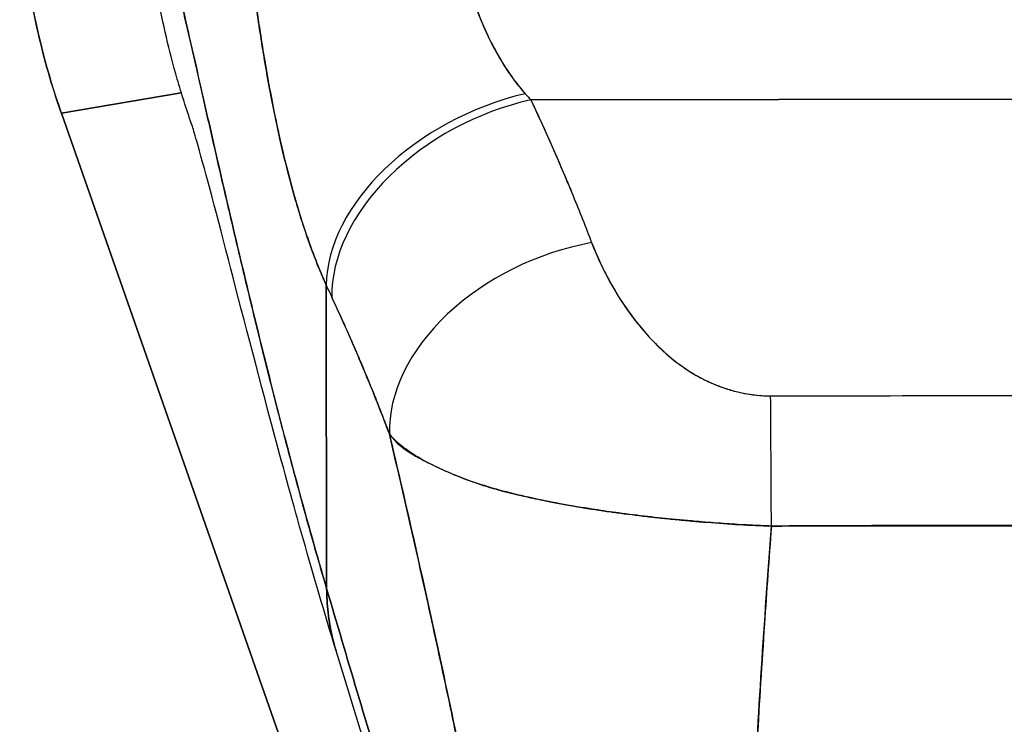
# Model space of a CAD drawing. Extents: x 807 to 1172, y 30 to 260.
# Tile 63 of 214: x 913.994 to 914.919, y 166.657 to 167.32. Entities that reach past the tile are written whole.
import ezdxf

# ---------------------------------------------------------------- set-up
doc = ezdxf.new("R2010")
doc.units = 0
doc.header["$LTSCALE"] = 4
doc.header["$MEASUREMENT"] = 0
doc.layers.get('0').update_dxf_attribs({"linetype": 'CONTINUOUS'})

msp = doc.modelspace()

# ---------------------------------------------------------------- linework, layer by layer
for p, q in [((914.1457, 167.25125), (914.0329, 167.23208)), ((914.0329, 167.23208), (914.1457, 167.25125)), ((914.47436, 167.24448), (915.4671, 167.24574)), ((915.4671, 167.24574), (914.47436, 167.24448)), ((914.0329, 167.23208), (914.03246, 167.23334)), ((914.0329, 167.23208), (914.52339, 165.8307)), ((914.52339, 165.8307), (914.0329, 167.23208)), ((914.5248, 167.12759), (914.52479, 167.12759)), ((914.52479, 167.12759), (914.5248, 167.12759)), ((914.52617, 167.12409), (914.52616, 167.12409)), ((914.5288, 167.11733), (914.52879, 167.11733)), ((914.52879, 167.11733), (914.5288, 167.11733)), ((914.52908, 167.11658), (914.52907, 167.11658)), ((914.53041, 167.11311), (914.53042, 167.11311)), ((914.53446, 167.10285), (914.53453, 167.10285)), ((914.53477, 167.10211), (914.53485, 167.10211)), ((914.53485, 167.10211), (914.53477, 167.10211)), ((914.53667, 167.09789), (914.53658, 167.09789)), ((914.28234, 166.78502), (914.28197, 167.07028)), ((914.28197, 167.07028), (914.28234, 166.78502)), ((914.59701, 167.01002), (914.59701, 167.01002)), ((914.61672, 166.99392), (914.61672, 166.99387)), ((914.61672, 166.99387), (914.61672, 166.99392)), ((914.84919, 166.8441), (914.84919, 166.84434)), ((914.84919, 166.84434), (914.84919, 166.8441)), ((914.861, 166.8441), (914.861, 166.84436)), ((914.87281, 166.84437), (914.87281, 166.84409))]:
    msp.add_line(p, q)
msp.add_arc((914.97011, 167.73642), 0.50791, 255.38487, 255.38498)
for centre, major_axis, ratio, start_param, end_param in [((914.68085, 167.4608), (0.11535, -0.67876), 0.997956, 4.543675, 4.881103), ((914.46919, 167.11341), (-0.17937, -0.0811), 0.661582, 4.422654, 5.988393), ((914.46919, 167.11341), (-0.17937, -0.0811), 0.661582, 4.422654, 5.988393), ((914.43864, 167.42634), (0.13765, -0.23895), 0.281199, 5.366156, 5.401864), ((914.43847, 167.42623), (0.13774, -0.23885), 0.280646, 5.36602, 5.401732), ((914.47454, 167.10176), (-0.17839, -0.08322), 0.690457, 4.401738, 5.98046), ((914.47454, 167.10176), (-0.17839, -0.08322), 0.690457, 4.40174, 5.980461), ((914.53168, 166.96756), (-0.18393, -0.07014), 0.701391, 4.452002, 6.04095), ((914.53168, 166.96756), (-0.18393, -0.07014), 0.701391, 4.452002, 6.040951), ((914.25052, 167.36009), (0.11944, -0.41175), 0.158708, 5.446146, 5.485252), ((914.25051, 167.36004), (-0.11943, 0.41167), 0.158692, 2.304552, 2.343665), ((914.69999, 166.82356), (-0.00083, 0.19685), 0.003078, 4.815554, 5.523418), ((914.69999, 166.82356), (0.00083, -0.19685), 0.003077, 1.673961, 2.381825), ((914.97121, 166.86491), (-0.08071, -0.0001), 0.999084, 0.256191, 0.259895), ((914.97121, 166.86441), (-0.0689, -0.00009), 0.999084, 0.293864, 0.298342), ((914.97121, 166.86441), (-0.0689, -0.00009), 0.999084, 0.293864, 0.298342), ((914.97122, 166.86115), (-0.06025, -0.00008), 0.999084, 0.280947, 0.286089), ((914.97122, 166.86115), (-0.06025, -0.00008), 0.999084, 0.280947, 0.286089)]:
    msp.add_ellipse(centre, major_axis=major_axis, ratio=ratio, start_param=start_param, end_param=end_param)
for points, knots in [([(914.28234, 166.78502), (914.27754, 166.80131), (914.27282, 166.81773), (914.26817, 166.83425), (914.26352, 166.85077), (914.25895, 166.86738), (914.25444, 166.88405), (914.24993, 166.90072), (914.2455, 166.91744), (914.24114, 166.93419), (914.23678, 166.95095), (914.23249, 166.96772), (914.22827, 166.98447), (914.22405, 167.00122), (914.21991, 167.01795), (914.21583, 167.03461), (914.21176, 167.05128), (914.20776, 167.06788), (914.20383, 167.08436), (914.1999, 167.10085), (914.19604, 167.11722), (914.19225, 167.13343), (914.18847, 167.14963), (914.18475, 167.16567), (914.18111, 167.1815), (914.17747, 167.19732), (914.1739, 167.21293), (914.17041, 167.22825), (914.16691, 167.24358), (914.16349, 167.25863), (914.16013, 167.27335), (914.15678, 167.28807), (914.1535, 167.30245), (914.1503, 167.31643), (914.14709, 167.33042), (914.14395, 167.344), (914.14089, 167.35712), (914.13783, 167.37024), (914.13484, 167.3829), (914.13192, 167.39503), (914.12901, 167.40716), (914.12616, 167.41876), (914.12339, 167.42977), (914.12062, 167.44077), (914.11792, 167.45117), (914.11529, 167.46091), (914.11382, 167.46638), (914.11237, 167.47163), (914.11094, 167.47666)], [0, 0, 0, 0, 0.06426, 0.06426, 0.06426, 0.128523, 0.128523, 0.128523, 0.192785, 0.192785, 0.192785, 0.257047, 0.257047, 0.257047, 0.321309, 0.321309, 0.321309, 0.385571, 0.385571, 0.385571, 0.449834, 0.449834, 0.449834, 0.514096, 0.514096, 0.514096, 0.578358, 0.578358, 0.578358, 0.64262, 0.64262, 0.64262, 0.706882, 0.706882, 0.706882, 0.771145, 0.771145, 0.771145, 0.835407, 0.835407, 0.835407, 0.899669, 0.899669, 0.899669, 0.963931, 0.963931, 0.963931, 1, 1, 1, 1]), ([(914.15539, 167.22176), (914.15037, 167.23607), (914.14588, 167.25023), (914.14188, 167.26409), (914.14139, 167.26577), (914.14092, 167.26745), (914.14044, 167.26913), (914.13297, 167.29572), (914.12728, 167.3212), (914.12292, 167.34602), (914.12113, 167.35615), (914.11958, 167.36617), (914.11822, 167.3761), (914.11638, 167.38964), (914.11491, 167.40303), (914.1138, 167.41606), (914.11197, 167.43749), (914.11111, 167.45798), (914.11094, 167.47666)], [0.8190453, 0.8190453, 0.8190453, 0.8190453, 0.8461538, 0.8461538, 0.8461538, 0.8494491, 0.8494491, 0.8494491, 0.9017388, 0.9017388, 0.9017388, 0.9230769, 0.9230769, 0.9230769, 0.9521732, 0.9521732, 0.9521732, 1, 1, 1, 1]), ([(914.11094, 167.47666), (914.11589, 167.45922), (914.12112, 167.43911), (914.12662, 167.41683), (914.13212, 167.39455), (914.13789, 167.37012), (914.14394, 167.34401), (914.14999, 167.31791), (914.15631, 167.29013), (914.16291, 167.26116), (914.16951, 167.23218), (914.17638, 167.20199), (914.18352, 167.17103), (914.19067, 167.14007), (914.19809, 167.10833), (914.20578, 167.07619), (914.21347, 167.04405), (914.22143, 167.01151), (914.22967, 166.97892), (914.2379, 166.94633), (914.24641, 166.91368), (914.25519, 166.88126), (914.26397, 166.84887), (914.27302, 166.8167), (914.28234, 166.78502)], [0, 0, 0, 0, 0.125007, 0.125007, 0.125007, 0.250015, 0.250015, 0.250015, 0.375022, 0.375022, 0.375022, 0.50003, 0.50003, 0.50003, 0.625037, 0.625037, 0.625037, 0.750045, 0.750045, 0.750045, 0.875052, 0.875052, 0.875052, 1, 1, 1, 1]), ([(914.03246, 167.23334), (914.02393, 167.25772), (914.01677, 167.28257), (914.01103, 167.30773), (914.00528, 167.33289), (914.00095, 167.35837), (913.99806, 167.38401), (913.99517, 167.40966), (913.99372, 167.43547), (913.99372, 167.46129)], [0, 0, 0, 0, 0.333333, 0.333333, 0.333333, 0.666667, 0.666667, 0.666667, 1, 1, 1, 1]), ([(914.40604, 167.38711), (914.40683, 167.38376), (914.40766, 167.38042), (914.40851, 167.37709), (914.41066, 167.36875), (914.41301, 167.36049), (914.41557, 167.35236), (914.41784, 167.34516), (914.42028, 167.33806), (914.42288, 167.33112), (914.42518, 167.32499), (914.42761, 167.31898), (914.43017, 167.31312), (914.43244, 167.30793), (914.43481, 167.30287), (914.43729, 167.29794), (914.4395, 167.29356), (914.44178, 167.28929), (914.44416, 167.28515), (914.44629, 167.28142), (914.4485, 167.2778), (914.45077, 167.27428), (914.45285, 167.27107), (914.45499, 167.26795), (914.45719, 167.26492), (914.45924, 167.2621), (914.46135, 167.25936), (914.46351, 167.25671), (914.46531, 167.25451), (914.46714, 167.25237), (914.46902, 167.2503)], [0, 0, 0, 0, 0.063513, 0.063513, 0.063513, 0.222312, 0.222312, 0.222312, 0.363, 0.363, 0.363, 0.4873, 0.4873, 0.4873, 0.597282, 0.597282, 0.597282, 0.695064, 0.695064, 0.695064, 0.782876, 0.782876, 0.782876, 0.863021, 0.863021, 0.863021, 0.937815, 0.937815, 0.937815, 1, 1, 1, 1]), ([(914.40604, 167.38711), (914.40993, 167.37027), (914.41485, 167.35343), (914.42071, 167.33706), (914.42656, 167.32068), (914.43335, 167.30478), (914.44137, 167.29015), (914.44939, 167.27552), (914.45864, 167.26214), (914.46902, 167.2503)], [0, 0, 0, 0, 0.333333, 0.333333, 0.333333, 0.666667, 0.666667, 0.666667, 1, 1, 1, 1]), ([(914.28197, 167.07028), (914.27972, 167.07523), (914.27755, 167.08024), (914.27546, 167.08532), (914.27291, 167.0915), (914.27048, 167.09778), (914.26814, 167.10413), (914.2656, 167.11105), (914.26317, 167.11805), (914.26085, 167.12514), (914.25942, 167.1295), (914.25803, 167.13388), (914.25667, 167.13829), (914.25557, 167.14187), (914.2545, 167.14547), (914.25344, 167.14908), (914.25078, 167.15823), (914.24825, 167.16748), (914.24585, 167.17682), (914.2431, 167.18751), (914.24052, 167.19833), (914.23807, 167.20927), (914.23795, 167.20982), (914.23783, 167.21037), (914.2377, 167.21092), (914.23503, 167.22293), (914.23253, 167.23509), (914.23018, 167.24735), (914.22767, 167.26042), (914.22533, 167.2736), (914.22314, 167.28685), (914.22287, 167.28852), (914.2226, 167.29019), (914.22233, 167.29186), (914.21956, 167.30896), (914.21705, 167.32616), (914.21478, 167.34329), (914.21386, 167.35022), (914.21298, 167.35714), (914.21214, 167.36404)], [0, 0, 0, 0, 0.057355, 0.057355, 0.057355, 0.127207, 0.127207, 0.127207, 0.203207, 0.203207, 0.203207, 0.25, 0.25, 0.25, 0.287987, 0.287987, 0.287987, 0.384242, 0.384242, 0.384242, 0.494472, 0.494472, 0.494472, 0.5, 0.5, 0.5, 0.620982, 0.620982, 0.620982, 0.75, 0.75, 0.75, 0.766262, 0.766262, 0.766262, 0.932672, 0.932672, 0.932672, 1, 1, 1, 1]), ([(914.21214, 167.36404), (914.21361, 167.35179), (914.21522, 167.33953), (914.21696, 167.32726), (914.21787, 167.32083), (914.21882, 167.3144), (914.2198, 167.30796), (914.22117, 167.299), (914.2226, 167.29002), (914.22412, 167.28101), (914.22578, 167.27118), (914.22753, 167.2613), (914.22942, 167.25132), (914.23195, 167.23794), (914.23471, 167.22437), (914.23778, 167.21057), (914.2391, 167.20465), (914.24047, 167.19869), (914.24191, 167.19268), (914.24492, 167.18013), (914.24821, 167.16739), (914.25186, 167.15454), (914.25312, 167.15011), (914.25443, 167.14566), (914.25578, 167.1412), (914.25676, 167.13796), (914.25777, 167.13472), (914.2588, 167.13147), (914.26124, 167.12386), (914.26381, 167.11624), (914.26655, 167.10865), (914.26831, 167.10377), (914.27013, 167.09889), (914.27202, 167.09405), (914.27515, 167.08603), (914.27847, 167.07808), (914.28197, 167.07028)], [0, 0, 0, 0, 0.13127, 0.13127, 0.13127, 0.2, 0.2, 0.2, 0.295706, 0.295706, 0.295706, 0.4, 0.4, 0.4, 0.539952, 0.539952, 0.539952, 0.6, 0.6, 0.6, 0.725303, 0.725303, 0.725303, 0.768562, 0.768562, 0.768562, 0.8, 0.8, 0.8, 0.873831, 0.873831, 0.873831, 0.921366, 0.921366, 0.921366, 1, 1, 1, 1]), ([(914.47436, 167.24448), (914.48011, 167.2322), (914.48569, 167.21997), (914.49111, 167.20782), (914.49241, 167.20489), (914.49371, 167.20197), (914.49499, 167.19906), (914.50076, 167.18596), (914.50633, 167.17295), (914.51169, 167.16003), (914.51249, 167.15813), (914.51327, 167.15622), (914.51405, 167.15432), (914.52013, 167.13952), (914.52593, 167.12483), (914.5315, 167.11028)], [0, 0, 0, 0, 0.268639, 0.268639, 0.268639, 0.333333, 0.333333, 0.333333, 0.623788, 0.623788, 0.623788, 0.666667, 0.666667, 0.666667, 1, 1, 1, 1]), ([(914.47436, 167.24448), (914.4815, 167.22921), (914.48838, 167.21406), (914.495, 167.19903), (914.50162, 167.184), (914.50798, 167.16909), (914.51406, 167.15429), (914.52015, 167.1395), (914.52596, 167.12483), (914.5315, 167.11028)], [0, 0, 0, 0, 0.333333, 0.333333, 0.333333, 0.666667, 0.666667, 0.666667, 1, 1, 1, 1]), ([(914.0329, 167.23208), (914.03285, 167.23222), (914.03281, 167.23236), (914.03276, 167.2325), (914.03271, 167.23264), (914.03266, 167.23278), (914.03261, 167.23292), (914.03256, 167.23306), (914.03251, 167.2332), (914.03246, 167.23334)], [0, 0, 0, 0, 0.333333, 0.333333, 0.333333, 0.666667, 0.666667, 0.666667, 1, 1, 1, 1]), ([(914.29117, 166.72665), (914.26948, 166.79773), (914.25023, 166.86655), (914.21676, 166.99081), (914.20214, 167.04763), (914.17721, 167.14359), (914.16653, 167.18366), (914.15816, 167.21274), (914.15659, 167.21791), (914.15538, 167.2218), (914.15515, 167.22249), (914.15515, 167.22249)], [0, 0, 0, 0, 0.591775, 0.591775, 1.193798, 1.193798, 1.826588, 1.826588, 2.026029, 2.026029, 2.120728, 2.120728, 2.120728, 2.120728]), ([(914.5315, 167.11028), (914.53388, 167.10404), (914.53655, 167.09776), (914.53948, 167.0915), (914.5428, 167.08439), (914.54646, 167.07733), (914.55042, 167.07037), (914.55435, 167.06346), (914.55857, 167.05666), (914.56309, 167.05005), (914.56718, 167.04406), (914.5715, 167.03822), (914.57607, 167.03259), (914.58016, 167.02755), (914.58445, 167.02266), (914.58895, 167.01798), (914.59066, 167.0162), (914.5924, 167.01445), (914.59416, 167.01273), (914.59662, 167.01035), (914.59913, 167.00803), (914.60169, 167.00578), (914.60576, 167.0022), (914.60998, 166.99879), (914.61434, 166.99559), (914.61838, 166.99262), (914.62254, 166.98984), (914.62686, 166.98724), (914.63082, 166.98486), (914.63491, 166.98264), (914.63912, 166.98061), (914.64016, 166.98011), (914.64121, 166.97962), (914.64226, 166.97914), (914.64512, 166.97785), (914.648, 166.97664), (914.65093, 166.97552), (914.65462, 166.97412), (914.65837, 166.97285), (914.66217, 166.97175), (914.66567, 166.97073), (914.66921, 166.96984), (914.67278, 166.96909), (914.67605, 166.96841), (914.67935, 166.96784), (914.68263, 166.9674), (914.68565, 166.967), (914.68866, 166.9667), (914.69165, 166.96652), (914.69439, 166.96634), (914.69712, 166.96626), (914.69981, 166.96628)], [0, 0, 0, 0, 0.090139, 0.090139, 0.090139, 0.192543, 0.192543, 0.192543, 0.294178, 0.294178, 0.294178, 0.386219, 0.386219, 0.386219, 0.468683, 0.468683, 0.468683, 0.5, 0.5, 0.5, 0.543483, 0.543483, 0.543483, 0.612641, 0.612641, 0.612641, 0.676614, 0.676614, 0.676614, 0.73542, 0.73542, 0.73542, 0.75, 0.75, 0.75, 0.789344, 0.789344, 0.789344, 0.838902, 0.838902, 0.838902, 0.884415, 0.884415, 0.884415, 0.926226, 0.926226, 0.926226, 0.964707, 0.964707, 0.964707, 1, 1, 1, 1]), ([(914.5315, 167.11028), (914.53662, 167.09735), (914.54225, 167.08522), (914.54843, 167.07391), (914.55462, 167.06261), (914.56135, 167.05212), (914.56851, 167.0424), (914.57566, 167.03268), (914.58322, 167.02373), (914.59124, 167.01563), (914.59925, 167.00754), (914.60771, 167.00029), (914.61656, 166.99403), (914.62541, 166.98776), (914.63465, 166.98247), (914.64411, 166.97831), (914.65356, 166.97414), (914.66324, 166.9711), (914.67259, 166.9691), (914.68193, 166.9671), (914.69095, 166.96615), (914.69981, 166.96628)], [0, 0, 0, 0, 0.142857, 0.142857, 0.142857, 0.285714, 0.285714, 0.285714, 0.428571, 0.428571, 0.428571, 0.571429, 0.571429, 0.571429, 0.714286, 0.714286, 0.714286, 0.857143, 0.857143, 0.857143, 1, 1, 1, 1]), ([(914.28713, 167.05904), (914.29328, 167.0458), (914.29944, 167.03226), (914.30556, 167.01831), (914.3079, 167.01297), (914.31024, 167.00756), (914.31257, 167.0021), (914.31271, 167.00178), (914.31285, 167.00146), (914.31298, 167.00114), (914.31659, 166.99267), (914.32017, 166.98409), (914.32371, 166.9754), (914.32968, 166.96077), (914.33555, 166.94586), (914.34132, 166.93042)], [0, 0, 0, 0, 0.333333, 0.333333, 0.333333, 0.461137, 0.461137, 0.461137, 0.468697, 0.468697, 0.468697, 0.666667, 0.666667, 0.666667, 1, 1, 1, 1]), ([(914.34132, 166.93042), (914.33532, 166.94637), (914.3291, 166.96226), (914.32262, 166.97809), (914.31635, 166.99339), (914.30985, 167.00863), (914.30313, 167.02384), (914.29792, 167.03559), (914.29259, 167.04732), (914.28713, 167.05904)], [0, 0, 0, 0, 0.368344, 0.368344, 0.368344, 0.724557, 0.724557, 0.724557, 1, 1, 1, 1]), ([(914.69981, 166.96628), (914.75954, 166.96635), (914.81946, 166.96643), (914.88004, 166.96651), (914.94062, 166.96659), (915.00185, 166.96666), (915.06239, 166.96674), (915.12292, 166.96682), (915.18276, 166.96689), (915.24235, 166.96697)], [0, 0, 0, 0, 0.333333, 0.333333, 0.333333, 0.666667, 0.666667, 0.666667, 1, 1, 1, 1]), ([(914.34132, 166.93042), (914.34148, 166.92973), (914.34164, 166.92904), (914.3418, 166.92835), (914.3511, 166.8887), (914.36007, 166.84963), (914.36875, 166.81098), (914.37742, 166.77233), (914.38579, 166.73411), (914.39389, 166.69621), (914.40199, 166.65831), (914.40982, 166.62072), (914.4174, 166.58339), (914.42499, 166.54606), (914.43233, 166.509), (914.43946, 166.4722), (914.44658, 166.4354), (914.45349, 166.39887), (914.46022, 166.36268), (914.46694, 166.3265), (914.47348, 166.29065), (914.47986, 166.25527)], [0, 0, 0, 0, 0.002892, 0.002892, 0.002892, 0.169077, 0.169077, 0.169077, 0.335261, 0.335261, 0.335261, 0.501446, 0.501446, 0.501446, 0.667631, 0.667631, 0.667631, 0.833815, 0.833815, 0.833815, 1, 1, 1, 1]), ([(914.70051, 166.84383), (914.69377, 166.84406), (914.687, 166.84435), (914.6802, 166.84469), (914.67293, 166.84506), (914.66564, 166.8455), (914.65836, 166.846), (914.65059, 166.84653), (914.64284, 166.84712), (914.63509, 166.84777), (914.63182, 166.84804), (914.62854, 166.84832), (914.62527, 166.84861), (914.62028, 166.84905), (914.61531, 166.84951), (914.61036, 166.84999), (914.60158, 166.85084), (914.59285, 166.85176), (914.5842, 166.85275), (914.57499, 166.8538), (914.56587, 166.85493), (914.55686, 166.85613), (914.55509, 166.85637), (914.55331, 166.85661), (914.55155, 166.85686), (914.54384, 166.85793), (914.53623, 166.85906), (914.52873, 166.86025), (914.51905, 166.86179), (914.50956, 166.86343), (914.50028, 166.86517), (914.49444, 166.86626), (914.48869, 166.86739), (914.48303, 166.86857), (914.47936, 166.86934), (914.47573, 166.87012), (914.47214, 166.87092), (914.46275, 166.87302), (914.45363, 166.87526), (914.4448, 166.87768), (914.43709, 166.8798), (914.4296, 166.88205), (914.42235, 166.88449), (914.42104, 166.88492), (914.41975, 166.88537), (914.41846, 166.88582), (914.40967, 166.88888), (914.40128, 166.8922), (914.39349, 166.89566), (914.38603, 166.89897), (914.37912, 166.90242), (914.37288, 166.90591), (914.37219, 166.90629), (914.37151, 166.90668), (914.37084, 166.90707), (914.36405, 166.91097), (914.35809, 166.91492), (914.35293, 166.91906), (914.34844, 166.92267), (914.34456, 166.92642), (914.34132, 166.93042)], [0, 0, 0, 0, 0.045131, 0.045131, 0.045131, 0.093426, 0.093426, 0.093426, 0.144884, 0.144884, 0.144884, 0.166667, 0.166667, 0.166667, 0.199814, 0.199814, 0.199814, 0.258524, 0.258524, 0.258524, 0.321011, 0.321011, 0.321011, 0.333333, 0.333333, 0.333333, 0.387116, 0.387116, 0.387116, 0.456419, 0.456419, 0.456419, 0.5, 0.5, 0.5, 0.528256, 0.528256, 0.528256, 0.602165, 0.602165, 0.602165, 0.666667, 0.666667, 0.666667, 0.678273, 0.678273, 0.678273, 0.757412, 0.757412, 0.757412, 0.833333, 0.833333, 0.833333, 0.841729, 0.841729, 0.841729, 0.926303, 0.926303, 0.926303, 1, 1, 1, 1]), ([(914.34132, 166.93042), (914.34393, 166.92665), (914.3469, 166.9234), (914.35029, 166.92042), (914.35378, 166.91736), (914.35771, 166.9146), (914.3621, 166.91193), (914.36548, 166.90987), (914.36912, 166.90787), (914.37301, 166.90583), (914.37308, 166.9058), (914.37314, 166.90577), (914.37321, 166.90573), (914.37448, 166.90507), (914.37578, 166.9044), (914.37711, 166.90373), (914.38275, 166.90088), (914.38885, 166.89799), (914.39532, 166.89513), (914.40197, 166.8922), (914.40902, 166.88931), (914.41636, 166.88662), (914.41842, 166.88586), (914.4205, 166.88512), (914.42261, 166.8844), (914.4272, 166.88283), (914.4319, 166.88134), (914.43669, 166.87992), (914.4377, 166.87962), (914.43871, 166.87933), (914.43973, 166.87903), (914.44792, 166.87668), (914.45637, 166.87452), (914.46507, 166.8725), (914.47106, 166.87111), (914.47717, 166.86978), (914.48338, 166.8685), (914.48625, 166.86791), (914.48914, 166.86732), (914.49206, 166.86675), (914.50128, 166.86494), (914.51073, 166.86323), (914.52036, 166.86162), (914.52994, 166.86002), (914.53971, 166.85852), (914.54963, 166.85713), (914.55039, 166.85702), (914.55115, 166.85691), (914.55191, 166.85681), (914.56102, 166.85555), (914.57025, 166.85438), (914.57957, 166.85329), (914.58454, 166.85271), (914.58952, 166.85215), (914.59453, 166.85161), (914.59963, 166.85107), (914.60476, 166.85055), (914.60989, 166.85004), (914.61509, 166.84954), (914.62029, 166.84905), (914.62551, 166.84859), (914.63044, 166.84815), (914.63538, 166.84773), (914.64032, 166.84734), (914.65041, 166.84653), (914.6605, 166.84581), (914.67059, 166.84521), (914.68059, 166.84462), (914.69057, 166.84415), (914.70051, 166.84383)], [0, 0, 0, 0, 0.059089, 0.059089, 0.059089, 0.119883, 0.119883, 0.119883, 0.166667, 0.166667, 0.166667, 0.167443, 0.167443, 0.167443, 0.182749, 0.182749, 0.182749, 0.247761, 0.247761, 0.247761, 0.314587, 0.314587, 0.314587, 0.333333, 0.333333, 0.333333, 0.374243, 0.374243, 0.374243, 0.382853, 0.382853, 0.382853, 0.452216, 0.452216, 0.452216, 0.5, 0.5, 0.5, 0.522064, 0.522064, 0.522064, 0.591884, 0.591884, 0.591884, 0.661356, 0.661356, 0.661356, 0.666667, 0.666667, 0.666667, 0.730236, 0.730236, 0.730236, 0.764063, 0.764063, 0.764063, 0.798519, 0.798519, 0.798519, 0.833333, 0.833333, 0.833333, 0.866245, 0.866245, 0.866245, 0.933397, 0.933397, 0.933397, 1, 1, 1, 1]), ([(914.47986, 166.25527), (914.47506, 166.28188), (914.47017, 166.30876), (914.46518, 166.33584), (914.46019, 166.36293), (914.4551, 166.39023), (914.4499, 166.41769), (914.44469, 166.44516), (914.43937, 166.47279), (914.43393, 166.50057), (914.42848, 166.52835), (914.42291, 166.55628), (914.4172, 166.58436), (914.4115, 166.61244), (914.40565, 166.64067), (914.39965, 166.66907), (914.39366, 166.69747), (914.38751, 166.72604), (914.3812, 166.75482), (914.3749, 166.78359), (914.36843, 166.81258), (914.36178, 166.84182), (914.35514, 166.87107), (914.34832, 166.90058), (914.34132, 166.93042)], [0, 0, 0, 0, 0.125, 0.125, 0.125, 0.25, 0.25, 0.25, 0.375, 0.375, 0.375, 0.5, 0.5, 0.5, 0.625, 0.625, 0.625, 0.75, 0.75, 0.75, 0.875, 0.875, 0.875, 1, 1, 1, 1]), ([(914.67661, 166.33682), (914.67675, 166.3747), (914.67747, 166.41404), (914.67869, 166.45457), (914.67991, 166.4951), (914.68163, 166.53681), (914.68374, 166.57944), (914.68586, 166.62207), (914.68838, 166.66561), (914.69121, 166.70983), (914.69403, 166.7539), (914.69716, 166.79864), (914.70051, 166.84383)], [0, 0, 0, 0, 0.250198, 0.250198, 0.250198, 0.500396, 0.500396, 0.500396, 0.750593, 0.750593, 0.750593, 1, 1, 1, 1]), ([(914.70051, 166.84383), (914.69822, 166.81299), (914.69604, 166.78235), (914.69399, 166.75198), (914.69149, 166.71499), (914.68918, 166.67841), (914.68712, 166.64238), (914.68505, 166.60634), (914.68324, 166.57085), (914.68172, 166.53606), (914.6802, 166.50126), (914.67898, 166.46716), (914.67811, 166.4339), (914.67724, 166.40064), (914.67672, 166.36823), (914.67661, 166.33682)], [0, 0, 0, 0, 0.170255, 0.170255, 0.170255, 0.377691, 0.377691, 0.377691, 0.585128, 0.585128, 0.585128, 0.792564, 0.792564, 0.792564, 1, 1, 1, 1]), ([(914.70051, 166.84383), (914.72642, 166.844), (914.75235, 166.84408), (914.77842, 166.84411), (914.804, 166.84413), (914.82973, 166.84411), (914.85575, 166.8441), (914.86336, 166.8441), (914.871, 166.84409), (914.87867, 166.84409), (914.89658, 166.84409), (914.91464, 166.84409), (914.93278, 166.84409), (914.95836, 166.8441), (914.98408, 166.84414), (915.0097, 166.84419), (915.02732, 166.84423), (915.04489, 166.84428), (915.06234, 166.84433), (915.07049, 166.84435), (915.07862, 166.84437), (915.08672, 166.8444), (915.11269, 166.84448), (915.13842, 166.84456), (915.16406, 166.8446), (915.19008, 166.84464), (915.216, 166.84463), (915.24196, 166.84452)], [0, 0, 0, 0, 0.146953, 0.146953, 0.146953, 0.291147, 0.291147, 0.291147, 0.333333, 0.333333, 0.333333, 0.431915, 0.431915, 0.431915, 0.570999, 0.570999, 0.570999, 0.666667, 0.666667, 0.666667, 0.711352, 0.711352, 0.711352, 0.854594, 0.854594, 0.854594, 1, 1, 1, 1]), ([(915.24196, 166.84452), (915.19804, 166.84461), (915.15398, 166.84459), (915.1098, 166.84454), (915.06366, 166.8445), (915.01739, 166.84443), (914.97111, 166.8444), (914.92487, 166.84438), (914.87862, 166.8444), (914.83249, 166.84432), (914.81819, 166.84429), (914.8039, 166.84425), (914.78962, 166.8442), (914.75985, 166.84409), (914.73014, 166.84397), (914.70051, 166.84383)], [0, 0, 0, 0, 0.24471, 0.24471, 0.24471, 0.500303, 0.500303, 0.500303, 0.755735, 0.755735, 0.755735, 0.834924, 0.834924, 0.834924, 1, 1, 1, 1]), ([(914.48011, 166.06014), (914.47512, 166.08708), (914.46948, 166.11438), (914.46328, 166.14211), (914.45709, 166.16984), (914.45033, 166.198), (914.4431, 166.22664), (914.43588, 166.25527), (914.42818, 166.28438), (914.42011, 166.31395), (914.41204, 166.34353), (914.40359, 166.37358), (914.39486, 166.40406), (914.38613, 166.43454), (914.37712, 166.46545), (914.36791, 166.49673), (914.3587, 166.528), (914.3493, 166.55964), (914.3398, 166.59154), (914.3303, 166.62344), (914.3207, 166.6556), (914.31109, 166.68789), (914.30148, 166.72019), (914.29187, 166.75261), (914.28234, 166.78502)], [0, 0, 0, 0, 0.125, 0.125, 0.125, 0.25, 0.25, 0.25, 0.375, 0.375, 0.375, 0.5, 0.5, 0.5, 0.625, 0.625, 0.625, 0.75, 0.75, 0.75, 0.875001, 0.875001, 0.875001, 1, 1, 1, 1]), ([(914.28234, 166.78502), (914.28234, 166.77768), (914.28277, 166.77014), (914.28365, 166.76254), (914.28458, 166.75455), (914.286, 166.74649), (914.28793, 166.73851), (914.28851, 166.73612), (914.28913, 166.73375), (914.28979, 166.73138), (914.29023, 166.7298), (914.29069, 166.72822), (914.29117, 166.72665)], [0, 0, 0, 0, 0.0704241, 0.0704241, 0.0704241, 0.1445336, 0.1445336, 0.1445336, 0.1666667, 0.1666667, 0.1666667, 0.1814401, 0.1814401, 0.1814401, 0.1814401]), ([(914.29117, 166.72665), (914.2907, 166.7282), (914.29024, 166.72976), (914.2898, 166.73132), (914.28913, 166.73371), (914.28851, 166.7361), (914.28793, 166.73851), (914.28601, 166.74649), (914.28458, 166.75455), (914.28365, 166.76254), (914.28277, 166.77014), (914.28234, 166.77768), (914.28234, 166.78502)], [0.8187245, 0.8187245, 0.8187245, 0.8187245, 0.8333333, 0.8333333, 0.8333333, 0.8556336, 0.8556336, 0.8556336, 0.9296835, 0.9296835, 0.9296835, 1, 1, 1, 1]), ([(914.28234, 166.78502), (914.29187, 166.75262), (914.30148, 166.72021), (914.31108, 166.68792), (914.32069, 166.65563), (914.33029, 166.62347), (914.33979, 166.59157), (914.34929, 166.55966), (914.3587, 166.52802), (914.3679, 166.49675), (914.37711, 166.46547), (914.38613, 166.43455), (914.39486, 166.40407), (914.40359, 166.37359), (914.41204, 166.34354), (914.42011, 166.31397), (914.42818, 166.28439), (914.43587, 166.25528), (914.4431, 166.22664), (914.45033, 166.19801), (914.45709, 166.16984), (914.46328, 166.14211), (914.46948, 166.11438), (914.47512, 166.08708), (914.48011, 166.06014)], [0, 0, 0, 0, 0.124961, 0.124961, 0.124961, 0.249967, 0.249967, 0.249967, 0.374972, 0.374972, 0.374972, 0.499978, 0.499978, 0.499978, 0.624983, 0.624983, 0.624983, 0.749989, 0.749989, 0.749989, 0.874994, 0.874994, 0.874994, 1, 1, 1, 1]), ([(914.48046, 166.05639), (914.45533, 166.19154), (914.41466, 166.3285), (914.34576, 166.55143), (914.31783, 166.63927), (914.29117, 166.72665)], [0, 0, 0, 0, 1.122923, 1.122923, 1.857425, 1.857425, 1.857425, 1.857425])]:
    msp.add_open_spline(points, degree=3, knots=knots)
msp.add_open_spline([(914.77841, 167.24487), (914.77841, 167.24487), (914.77841, 167.24487), (914.77841, 167.24487)], degree=3)

doc.saveas('drawing.dxf')
